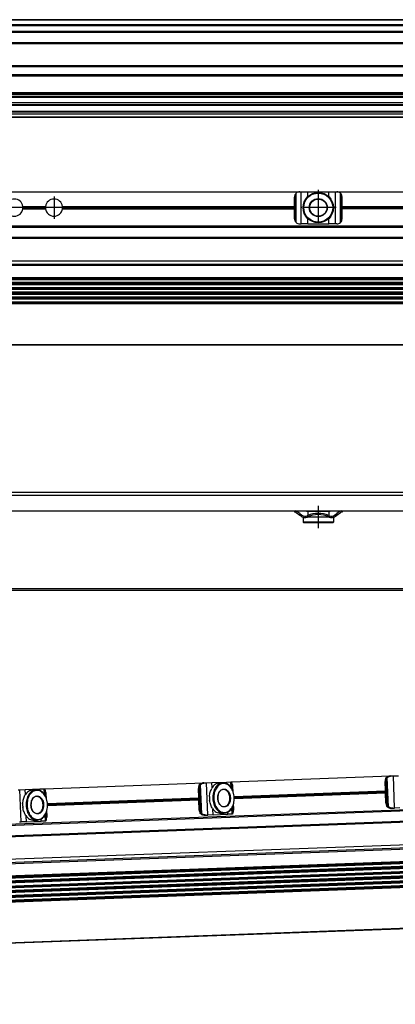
# Model space of a CAD drawing. Header units: millimetres. Extents: x -285 to 1870, y -280 to 203.
# Tile 26 of 32: x 1168 to 1310, y -252 to 120. Entities that reach past the tile are written whole.
import ezdxf

# ---------------------------------------------------------------- set-up
doc = ezdxf.new("R2010")
doc.units = ezdxf.units.MM
doc.linetypes.add('DOT_CENTER', pattern=[14, 12, -1, 0, -1])
doc.layers.add('1', color=7, linetype='Continuous')

# ---------------------------------------------------------------- blocks, each defined once
blk = doc.blocks.new('REGLA__10', base_point=(445.6, 83.41))
at = {"color": 7, "linetype": 'Continuous'}
for p, q in [((1794.3, 120.41), (543.3, 120.41)), ((554.6, 118.41), (1796.1, 118.41)), ((554.6, 115.91), (1796.1, 115.91)), ((554.6, 111.61), (1796.1, 111.61)), ((554.6, 102.91), (1796.1, 102.91)), ((1796.1, 98.99), (554.6, 98.99)), ((1796.1, 92.69), (554.6, 92.69)), ((554.6, 92.47), (1796.1, 92.47)), ((554.6, 92.43), (1796.1, 92.43)), ((1796.1, 92.09), (554.6, 92.09)), ((1796.1, 91.3), (554.6, 91.3)), ((1796.1, 90.91), (554.6, 90.91)), ((553.73, 85.83), (1790.3, 85.83)), ((1796.1, 88.91), (554.6, 88.91)), ((554.6, 88.13), (1790.3, 88.13)), ((1796.1, 84.71), (456.1, 84.71)), ((456.1, 83.71), (1796.1, 83.71)), ((1796.1, 83.41), (456.1, 83.41)), ((1796.1, 85.42), (543.32, 85.42))]:
    blk.add_line(p, q, dxfattribs=at)
at = {"color": 3, "linetype": 'Continuous'}
for p, q in [((1796.1, 120.21), (543.5, 120.21)), ((554.6, 118.61), (1796.1, 118.61)), ((554.6, 118.21), (1796.1, 118.21)), ((554.6, 116.09), (1796.1, 116.09)), ((554.6, 115.71), (1796.1, 115.71)), ((554.6, 111.81), (1796.1, 111.81)), ((554.6, 111.41), (1796.1, 111.41)), ((554.6, 103.11), (1796.1, 103.11)), ((554.6, 102.71), (1796.1, 102.71)), ((1796.1, 99.49), (554.6, 99.49)), ((554.6, 88.33), (1796.1, 88.33)), ((543.53, 85.63), (1796.1, 85.63))]:
    blk.add_line(p, q, dxfattribs=at)
blk = doc.blocks.new('Regla_G2_cm1240__12', base_point=(445.6, 83.41))
blk.add_blockref('REGLA__10', (445.6, 83.41))
blk = doc.blocks.new('E1', base_point=(626, 100.95))
blk.add_blockref('Regla_G2_cm1240__12', (445.6, 83.41))
blk = doc.blocks.new('REGLA__20', base_point=(445.6, -96.46))
at = {"color": 7, "linetype": 'Continuous'}
for p, q in [((1796.1, -58.46), (456.1, -58.46)), ((456.1, -59.46), (1796.1, -59.46)), ((1089.6, -65.46), (1271.6, -65.46)), ((1271.6, -65.46), (1271.93, -65.46)), ((1271.6, -65.46), (1271.6, -65.96)), ((1271.93, -65.96), (1271.6, -65.96)), ((1271.93, -65.46), (1289.27, -65.46)), ((1272.23, -66.06), (1273.6, -67.08)), ((1273.6, -66.46), (1272.53, -65.66)), ((1273.6, -66.46), (1274.4, -67.06)), ((1276.1, -65.46), (1276.1, -65.71)), ((1276.63, -65.71), (1276.1, -65.71)), ((1276.63, -65.71), (1276.63, -67.19)), ((1284.58, -65.71), (1276.63, -65.71)), ((1284.58, -65.71), (1284.58, -67.19)), ((1285.1, -65.71), (1284.58, -65.71)), ((1285.1, -65.46), (1285.1, -65.71)), ((1286.8, -67.06), (1287.6, -66.46)), ((1288.67, -65.66), (1287.6, -66.46)), ((1287.6, -67.08), (1288.97, -66.06)), ((1289.13, -65.96), (1288.97, -66.06)), ((1289.6, -65.96), (1289.13, -65.96)), ((1289.27, -65.46), (1289.6, -65.46)), ((1289.6, -65.46), (1289.6, -65.96)), ((1289.6, -65.46), (1371.6, -65.46)), ((1274.1, -67.46), (1273.6, -67.08)), ((1274.85, -67.86), (1274.85, -69.71)), ((1274.9, -67.86), (1274.85, -67.86)), ((1286.35, -69.71), (1274.85, -69.71)), ((1275.1, -69.96), (1274.85, -69.71)), ((1286.1, -69.96), (1275.1, -69.96)), ((1276.63, -67.86), (1276.3, -67.86)), ((1276.63, -67.74), (1276.63, -67.86)), ((1284.58, -67.86), (1276.63, -67.86)), ((1284.58, -67.74), (1284.58, -67.86)), ((1284.9, -67.86), (1284.58, -67.86)), ((1286.1, -69.96), (1286.35, -69.71)), ((1286.35, -67.86), (1286.3, -67.86)), ((1286.35, -67.86), (1286.35, -69.71)), ((1287.1, -67.46), (1287.6, -67.08)), ((543.3, -95.46), (1794.3, -95.46))]:
    blk.add_line(p, q, dxfattribs=at)
at = {"color": 3, "linetype": 'Continuous'}
for p, q in [((1273.6, -66.46), (1273.6, -67.08)), ((1287.6, -66.46), (1287.6, -67.08)), ((1794.3, -94.96), (457.9, -94.96))]:
    blk.add_line(p, q, dxfattribs=at)
at = {"color": 7, "linetype": 'Continuous'}
for centre, radius, start, end in [((1271.93, -66.46), 1, 53.1301, 90), ((1271.93, -66.46), 0.5, 53.1301, 90), ((1280.6, -76.27), 9.91, 66.3625, 113.6375), ((1280.6, -76.27), 9.41, 65.256, 114.744), ((1289.27, -66.46), 1, 90, 126.8699), ((1275.6, -65.46), 2.5, 233.1301, 253.7398), ((1275.6, -65.46), 2, 233.1301, 295.1169), ((1275.6, -65.46), 2.5, 253.7398, 286.2602), ((1275.6, -65.46), 2.5, 286.2602, 295.0781), ((1280.6, -76.27), 9.91, 113.6375, 114.753), ((1285.6, -65.46), 2.5, 244.9219, 245.7952), ((1280.6, -76.27), 9.91, 65.247, 66.3625), ((1285.6, -65.46), 2.5, 245.7952, 253.7398), ((1285.6, -65.46), 2, 244.8831, 306.8699), ((1285.6, -65.46), 2.5, 253.7398, 286.2602), ((1285.6, -65.46), 2.5, 286.2602, 306.8699)]:
    blk.add_arc(centre, radius, start, end, dxfattribs=at)
at = {"layer": '1', "color": 2, "linetype": 'DOT_CENTER'}
blk.add_line((1280.6, -63.46), (1280.6, -71.96), dxfattribs=at)
blk = doc.blocks.new('Regla_G2_cm1240__21', base_point=(445.6, -96.46))
blk.add_blockref('REGLA__20', (445.6, -96.46))
blk = doc.blocks.new('B1', base_point=(626, -76))
blk.add_blockref('Regla_G2_cm1240__21', (445.6, -96.46))
blk = doc.blocks.new('REGLA__23', base_point=(506.37, -257.01))
at = {"color": 7, "linetype": 'Continuous'}
for p, q in [((1247.63, -167.96), (1307.96, -165.72)), ((1307.96, -165.72), (1308.4, -165.71)), ((1308.4, -165.71), (1309.01, -165.68)), ((1309.01, -165.68), (1311.01, -165.61)), ((1167.07, -170.94), (1167.69, -170.92)), ((1167.69, -170.92), (1169.69, -170.85)), ((1169.69, -170.85), (1175.25, -170.64)), ((1172.58, -170.99), (1173.88, -170.94)), ((1175.25, -170.64), (1176.88, -170.58)), ((1176.88, -170.58), (1176.97, -170.58)), ((1176.97, -170.58), (1237.29, -168.34)), ((1177.27, -171.27), (1177.23, -171.11)), ((1177.31, -173.28), (1177.23, -171.11)), ((1177.27, -171.27), (1177.35, -173.36)), ((1235.38, -173.97), (1235.25, -170.42)), ((1235.9, -178.6), (1235.6, -170.4)), ((1237.29, -168.34), (1237.73, -168.32)), ((1237.73, -168.32), (1238.35, -168.3)), ((1238.35, -168.3), (1240.35, -168.23)), ((1240.35, -168.23), (1245.92, -168.02)), ((1243.24, -168.37), (1244.54, -168.32)), ((1245.92, -168.02), (1247.54, -167.96)), ((1247.54, -167.96), (1247.63, -167.96)), ((1247.97, -170.66), (1247.89, -168.49)), ((1247.94, -168.65), (1247.89, -168.49)), ((1247.94, -168.65), (1248.01, -170.74)), ((1248.38, -171.59), (1248.32, -169.93)), ((1248.79, -173.48), (1306.04, -171.36)), ((1306.04, -171.36), (1305.91, -167.8)), ((1306.07, -172.24), (1306.04, -171.36)), ((1306.57, -175.98), (1306.26, -167.79)), ((1465.09, -172.91), (541.26, -207.14)), ((1177.72, -174.21), (1177.66, -172.55)), ((1178.13, -176.1), (1235.38, -173.97)), ((1235.41, -174.86), (1178.16, -176.98)), ((1235.41, -174.86), (1235.38, -173.97)), ((1235.55, -178.61), (1235.41, -174.86)), ((1306.07, -172.24), (1248.83, -174.36)), ((1306.21, -175.99), (1306.07, -172.24)), ((541.42, -211.54), (1485.04, -176.57)), ((541.69, -211.71), (1479.79, -176.95)), ((1248.3, -179.6), (1248.21, -177.23)), ((1248.25, -177.14), (1248.34, -179.43)), ((1248.62, -178.13), (1248.55, -176.27)), ((1308.41, -177.91), (1308.85, -177.9)), ((1308.85, -177.9), (1309.47, -177.87)), ((1311.46, -177.8), (1309.47, -177.87)), ((1173, -182.48), (1174.31, -182.43)), ((1177.64, -182.22), (1177.55, -179.85)), ((1177.59, -179.76), (1177.67, -182.05)), ((1177.64, -182.22), (1177.67, -182.05)), ((1177.96, -180.75), (1177.89, -178.89)), ((1237.74, -180.53), (1238.19, -180.52)), ((1238.19, -180.52), (1238.8, -180.49)), ((1240.8, -180.42), (1238.8, -180.49)), ((1240.8, -180.42), (1246.37, -180.21)), ((1243.66, -179.86), (1244.97, -179.81)), ((1247.99, -180.15), (1246.37, -180.21)), ((1248.08, -180.15), (1247.99, -180.15)), ((1248.3, -179.6), (1248.34, -179.43)), ((537.38, -220.43), (1484.24, -185.34)), ((1167.52, -183.13), (1168.14, -183.11)), ((1170.14, -183.04), (1168.14, -183.11)), ((1170.14, -183.04), (1175.71, -182.83)), ((1177.33, -182.77), (1175.71, -182.83)), ((1177.42, -182.77), (1177.33, -182.77)), ((1485.6, -191.72), (541.98, -226.68)), ((542.01, -227.37), (1485.63, -192.4)), ((1485.67, -193.55), (542.05, -228.52)), ((542.07, -229.2), (1485.7, -194.23)), ((542.12, -230.35), (1485.74, -195.38)), ((542.14, -231.03), (1485.77, -196.06)), ((1485.81, -197.21), (542.18, -232.18)), ((542.21, -232.86), (1485.83, -197.89)), ((1485.88, -199.04), (542.25, -234.01)), ((542.28, -234.69), (1485.9, -199.72)), ((1485.94, -200.87), (542.32, -235.84)), ((1485.97, -201.56), (542.35, -236.53)), ((1486.55, -217.14), (542.92, -252.11))]:
    blk.add_line(p, q, dxfattribs=at)
at = {"color": 3, "linetype": 'Continuous'}
for p, q in [((1306.84, -177.08), (1306.46, -166.67)), ((1307.14, -177.42), (1306.73, -166.31)), ((1309.47, -177.87), (1309.01, -165.68)), ((1168.14, -183.11), (1167.69, -170.92)), ((1169.76, -172.79), (1169.69, -170.85)), ((1175.28, -171.23), (1175.25, -170.64)), ((1176.96, -172.7), (1176.88, -170.58)), ((1235.25, -170.42), (1235.6, -170.4)), ((1236.18, -179.7), (1235.79, -169.29)), ((1236.48, -180.04), (1236.06, -168.93)), ((1238.8, -180.49), (1238.35, -168.3)), ((1240.42, -170.17), (1240.35, -168.23)), ((1245.94, -168.61), (1245.92, -168.02)), ((1247.62, -170.09), (1247.54, -167.96)), ((1305.91, -167.8), (1306.26, -167.79)), ((1484.9, -172.67), (541.28, -207.64)), ((1178.16, -176.47), (1235.39, -174.34)), ((1178.16, -176.61), (1235.4, -174.49)), ((1248.82, -173.85), (1306.05, -171.73)), ((1248.82, -173.99), (1306.06, -171.87)), ((541.41, -211.34), (1485.04, -176.37)), ((541.88, -211.6), (1479.63, -176.84)), ((1235.55, -178.61), (1235.9, -178.6)), ((1240.8, -180.42), (1240.72, -178.28)), ((1247.99, -180.15), (1247.9, -177.83)), ((1306.21, -175.99), (1306.57, -175.98)), ((1170.14, -183.04), (1170.06, -180.89)), ((1175.71, -182.83), (1175.68, -182.04)), ((1177.33, -182.77), (1177.24, -180.45)), ((1246.37, -180.21), (1246.34, -179.42)), ((539.6, -221.57), (1486.46, -186.48)), ((541.58, -221.96), (1485.43, -186.99)), ((1485.61, -191.99), (541.99, -226.95)), ((1485.62, -192.13), (542, -227.1)), ((1485.68, -193.82), (542.06, -228.79)), ((1485.69, -193.96), (542.06, -228.93)), ((1485.75, -195.65), (542.13, -230.62)), ((1485.76, -195.79), (542.13, -230.76)), ((1485.82, -197.48), (542.2, -232.45)), ((1485.82, -197.62), (542.2, -232.59)), ((1485.89, -199.31), (542.26, -234.28)), ((1485.89, -199.45), (542.27, -234.42)), ((1485.95, -201.14), (542.33, -236.11)), ((1485.96, -201.29), (542.34, -236.25)), ((1486.54, -216.94), (542.92, -251.91))]:
    blk.add_line(p, q, dxfattribs=at)
at = {"color": 7, "linetype": 'Continuous'}
for centre in [(1247.48, -173.97), (1176.82, -176.59)]:
    blk.add_arc(centre, 8.1, 176.76, 187.4846, dxfattribs=at)
for points, knots in [([(1306.1, -166.69), (1306.04, -166.86), (1305.92, -167.22), (1305.91, -167.6), (1305.91, -167.8)], [0, 0, 0, 0, 0.556583, 1.137064, 1.137064, 1.137064, 1.137064]), ([(1306.1, -166.69), (1306.13, -166.62), (1306.19, -166.5), (1306.31, -166.34), (1306.46, -166.19), (1306.59, -166.12), (1306.65, -166.08)], [0, 0, 0, 0, 0.2023408, 0.4055734, 0.6111536, 0.8295963, 0.8295963, 0.8295963, 0.8295963]), ([(1306.46, -166.67), (1306.4, -166.85), (1306.27, -167.21), (1306.26, -167.59), (1306.26, -167.79)], [0, 0, 0, 0, 0.556583, 1.137064, 1.137064, 1.137064, 1.137064]), ([(1306.46, -166.67), (1306.47, -166.64), (1306.5, -166.57), (1306.56, -166.48), (1306.64, -166.39), (1306.69, -166.34), (1306.73, -166.31)], [0, 0, 0, 0, 0.1080226, 0.2240645, 0.3298644, 0.4579017, 0.4579017, 0.4579017, 0.4579017]), ([(1307.96, -165.72), (1307.72, -165.74), (1307.27, -165.79), (1306.85, -165.98), (1306.65, -166.08)], [0, 0, 0, 0, 0.691442, 1.364768, 1.364768, 1.364768, 1.364768]), ([(1306.73, -166.31), (1306.97, -166.14), (1307.48, -165.81), (1308.09, -165.74), (1308.4, -165.71)], [0, 0, 0, 0, 0.878357, 1.798194, 1.798194, 1.798194, 1.798194]), ([(1172.58, -170.99), (1171.99, -171.12), (1170.73, -171.4), (1170, -172.47), (1169.61, -173.03)], [0, 0, 0, 0, 1.741697, 3.722677, 3.722677, 3.722677, 3.722677]), ([(1173.88, -170.94), (1173.34, -171.06), (1172.2, -171.3), (1170.93, -172.76), (1170.12, -174.65), (1170.06, -176.09), (1170.03, -176.84)], [0, 0, 0, 0, 1.616329, 3.431134, 5.494301, 7.716385, 7.716385, 7.716385, 7.716385]), ([(1178.16, -176.54), (1178.08, -175.83), (1177.92, -174.46), (1177.01, -172.69), (1175.7, -171.46), (1174.06, -171.03), (1172.46, -171.58), (1171.25, -172.91), (1170.47, -174.74), (1170.41, -176.11), (1170.39, -176.82)], [0, 0, 0, 0, 2.125471, 4.098936, 5.834836, 7.38089, 8.926944, 10.662844, 12.636309, 14.76178, 14.76178, 14.76178, 14.76178]), ([(1178.16, -176.54), (1178.07, -175.79), (1177.91, -174.36), (1176.96, -172.53), (1175.59, -171.18), (1174.43, -171.02), (1173.88, -170.94)], [0, 0, 0, 0, 2.222084, 4.285251, 6.100056, 7.716385, 7.716385, 7.716385, 7.716385]), ([(1176.97, -170.58), (1177.01, -170.62), (1177.17, -170.75), (1177.2, -170.96), (1177.23, -171.11)], [0, 0, 0, 0, 0.1908491, 0.6061063, 0.6061063, 0.6061063, 0.6061063]), ([(1177.66, -172.55), (1177.64, -172.32), (1177.59, -171.87), (1177.38, -171.47), (1177.27, -171.27)], [0, 0, 0, 0, 0.694624, 1.348749, 1.348749, 1.348749, 1.348749]), ([(1235.44, -169.3), (1235.38, -169.48), (1235.25, -169.84), (1235.25, -170.22), (1235.25, -170.42)], [0, 0, 0, 0, 0.556583, 1.137064, 1.137064, 1.137064, 1.137064]), ([(1235.44, -169.3), (1235.47, -169.24), (1235.53, -169.12), (1235.65, -168.96), (1235.8, -168.81), (1235.92, -168.74), (1235.99, -168.7)], [0, 0, 0, 0, 0.2023408, 0.4055734, 0.6111536, 0.8295963, 0.8295963, 0.8295963, 0.8295963]), ([(1235.79, -169.29), (1235.73, -169.47), (1235.61, -169.83), (1235.6, -170.21), (1235.6, -170.4)], [0, 0, 0, 0, 0.556583, 1.137064, 1.137064, 1.137064, 1.137064]), ([(1235.79, -169.29), (1235.81, -169.26), (1235.84, -169.19), (1235.9, -169.1), (1235.97, -169.01), (1236.03, -168.95), (1236.06, -168.93)], [0, 0, 0, 0, 0.1080226, 0.2240645, 0.3298644, 0.4579017, 0.4579017, 0.4579017, 0.4579017]), ([(1237.29, -168.34), (1237.06, -168.36), (1236.6, -168.4), (1236.19, -168.6), (1235.99, -168.7)], [0, 0, 0, 0, 0.691442, 1.364768, 1.364768, 1.364768, 1.364768]), ([(1236.06, -168.93), (1236.31, -168.76), (1236.82, -168.43), (1237.42, -168.36), (1237.73, -168.32)], [0, 0, 0, 0, 0.878357, 1.798194, 1.798194, 1.798194, 1.798194]), ([(1239.39, -173.51), (1239.43, -173.22), (1239.5, -172.67), (1239.72, -171.85), (1239.99, -171.11), (1240.18, -170.63), (1240.27, -170.41)], [0, 0, 0, 0, 0.859657, 1.688445, 2.516812, 3.22962, 3.22962, 3.22962, 3.22962]), ([(1243.24, -168.37), (1242.65, -168.5), (1241.4, -168.78), (1240.66, -169.85), (1240.27, -170.41)], [0, 0, 0, 0, 1.741697, 3.722677, 3.722677, 3.722677, 3.722677]), ([(1244.54, -168.32), (1244.01, -168.44), (1242.86, -168.68), (1241.59, -170.14), (1240.78, -172.03), (1240.72, -173.47), (1240.69, -174.22)], [0, 0, 0, 0, 1.616329, 3.431134, 5.494301, 7.716385, 7.716385, 7.716385, 7.716385]), ([(1248.82, -173.92), (1248.74, -173.21), (1248.58, -171.84), (1247.67, -170.07), (1246.36, -168.84), (1244.73, -168.41), (1243.12, -168.96), (1241.91, -170.29), (1241.13, -172.12), (1241.08, -173.49), (1241.05, -174.21)], [0, 0, 0, 0, 2.125471, 4.098936, 5.834836, 7.38089, 8.926944, 10.662844, 12.636309, 14.76178, 14.76178, 14.76178, 14.76178]), ([(1242.53, -174.15), (1242.61, -174.73), (1242.76, -175.81), (1243.68, -177.11), (1245.07, -177.64), (1246.41, -177.01), (1247.2, -175.65), (1247.44, -173.97), (1247.08, -172.31), (1246.19, -171.01), (1244.8, -170.48), (1243.46, -171.12), (1242.64, -172.48), (1242.57, -173.57), (1242.53, -174.15)], [0, 0, 0, 0, 1.730223, 3.254404, 4.539877, 5.825349, 7.349531, 9.079753, 10.809976, 12.334157, 13.61963, 14.905103, 16.429284, 18.159507, 18.159507, 18.159507, 18.159507]), ([(1244.71, -170.82), (1244.4, -170.88), (1243.76, -171.02), (1243.04, -171.84), (1242.58, -172.91), (1242.55, -173.73), (1242.53, -174.15)], [0, 0, 0, 0, 0.913577, 1.939336, 3.105475, 4.361435, 4.361435, 4.361435, 4.361435]), ([(1248.82, -173.92), (1248.74, -173.18), (1248.57, -171.74), (1247.62, -169.91), (1246.25, -168.56), (1245.09, -168.4), (1244.54, -168.32)], [0, 0, 0, 0, 2.222084, 4.285251, 6.100056, 7.716385, 7.716385, 7.716385, 7.716385]), ([(1244.95, -177.31), (1245.36, -177.2), (1246.25, -176.94), (1247, -175.56), (1247.22, -173.98), (1246.88, -172.41), (1246.03, -171.1), (1245.12, -170.91), (1244.71, -170.82)], [0, 0, 0, 0, 1.228779, 2.685686, 4.339589, 5.993492, 7.450399, 8.679178, 8.679178, 8.679178, 8.679178]), ([(1247.63, -167.96), (1247.68, -168), (1247.83, -168.14), (1247.87, -168.34), (1247.89, -168.49)], [0, 0, 0, 0, 0.1908491, 0.6061063, 0.6061063, 0.6061063, 0.6061063]), ([(1248.32, -169.93), (1248.3, -169.7), (1248.25, -169.25), (1248.04, -168.85), (1247.94, -168.65)], [0, 0, 0, 0, 0.694624, 1.348749, 1.348749, 1.348749, 1.348749]), ([(1168.73, -176.13), (1168.77, -175.84), (1168.84, -175.28), (1169.06, -174.47), (1169.33, -173.73), (1169.52, -173.25), (1169.61, -173.03)], [0, 0, 0, 0, 0.859657, 1.688445, 2.516812, 3.22962, 3.22962, 3.22962, 3.22962]), ([(1171.87, -176.77), (1171.95, -177.35), (1172.1, -178.43), (1173.02, -179.73), (1174.4, -180.26), (1175.75, -179.63), (1176.54, -178.27), (1176.78, -176.59), (1176.42, -174.93), (1175.53, -173.63), (1174.14, -173.1), (1172.8, -173.73), (1171.98, -175.09), (1171.91, -176.19), (1171.87, -176.77)], [0, 0, 0, 0, 1.730223, 3.254404, 4.539877, 5.825349, 7.349531, 9.079753, 10.809976, 12.334157, 13.61963, 14.905103, 16.429284, 18.159507, 18.159507, 18.159507, 18.159507]), ([(1174.05, -173.44), (1173.74, -173.5), (1173.09, -173.64), (1172.38, -174.46), (1171.92, -175.53), (1171.89, -176.35), (1171.87, -176.77)], [0, 0, 0, 0, 0.913577, 1.939336, 3.105475, 4.361435, 4.361435, 4.361435, 4.361435]), ([(1174.29, -179.93), (1174.69, -179.81), (1175.58, -179.56), (1176.34, -178.18), (1176.56, -176.6), (1176.22, -175.03), (1175.37, -173.72), (1174.46, -173.52), (1174.05, -173.44)], [0, 0, 0, 0, 1.228779, 2.685686, 4.339589, 5.993492, 7.450399, 8.679178, 8.679178, 8.679178, 8.679178]), ([(1240.55, -178.04), (1240.45, -177.83), (1240.22, -177.37), (1239.9, -176.65), (1239.62, -175.86), (1239.51, -175.3), (1239.45, -175.02)], [0, 0, 0, 0, 0.712866, 1.541304, 2.370036, 3.22962, 3.22962, 3.22962, 3.22962]), ([(1240.69, -174.22), (1240.78, -174.96), (1240.94, -176.39), (1241.89, -178.22), (1243.27, -179.58), (1244.42, -179.74), (1244.97, -179.81)], [0, 0, 0, 0, 2.222084, 4.285251, 6.100056, 7.716385, 7.716385, 7.716385, 7.716385]), ([(1241.05, -174.21), (1241.13, -174.91), (1241.29, -176.28), (1242.2, -178.05), (1243.51, -179.28), (1245.14, -179.72), (1246.75, -179.16), (1247.96, -177.84), (1248.74, -176), (1248.79, -174.63), (1248.82, -173.92)], [0, 0, 0, 0, 2.125471, 4.098936, 5.834836, 7.38089, 8.926944, 10.662844, 12.636309, 14.76178, 14.76178, 14.76178, 14.76178]), ([(1242.53, -174.15), (1242.58, -174.57), (1242.67, -175.38), (1243.21, -176.41), (1243.99, -177.18), (1244.64, -177.27), (1244.95, -177.31)], [0, 0, 0, 0, 1.25596, 2.422099, 3.447858, 4.361435, 4.361435, 4.361435, 4.361435]), ([(1244.97, -179.81), (1245.51, -179.7), (1246.65, -179.45), (1247.92, -178), (1248.73, -176.1), (1248.79, -174.66), (1248.82, -173.92)], [0, 0, 0, 0, 1.616329, 3.431134, 5.494301, 7.716385, 7.716385, 7.716385, 7.716385]), ([(1169.89, -180.66), (1169.79, -180.45), (1169.56, -179.99), (1169.24, -179.27), (1168.95, -178.47), (1168.84, -177.92), (1168.79, -177.64)], [0, 0, 0, 0, 0.712866, 1.541304, 2.370036, 3.22962, 3.22962, 3.22962, 3.22962]), ([(1170.03, -176.84), (1170.12, -177.58), (1170.28, -179.01), (1171.23, -180.84), (1172.6, -182.2), (1173.76, -182.36), (1174.31, -182.43)], [0, 0, 0, 0, 2.222084, 4.285251, 6.100056, 7.716385, 7.716385, 7.716385, 7.716385]), ([(1170.39, -176.82), (1170.47, -177.53), (1170.62, -178.9), (1171.53, -180.67), (1172.84, -181.9), (1174.48, -182.33), (1176.08, -181.78), (1177.3, -180.45), (1178.07, -178.62), (1178.13, -177.25), (1178.16, -176.54)], [0, 0, 0, 0, 2.125471, 4.098936, 5.834836, 7.38089, 8.926944, 10.662844, 12.636309, 14.76178, 14.76178, 14.76178, 14.76178]), ([(1171.87, -176.77), (1171.92, -177.19), (1172.01, -178), (1172.55, -179.03), (1173.32, -179.8), (1173.98, -179.89), (1174.29, -179.93)], [0, 0, 0, 0, 1.25596, 2.422099, 3.447858, 4.361435, 4.361435, 4.361435, 4.361435]), ([(1174.31, -182.43), (1174.85, -182.32), (1175.99, -182.07), (1177.26, -180.62), (1178.07, -178.72), (1178.13, -177.28), (1178.16, -176.54)], [0, 0, 0, 0, 1.616329, 3.431134, 5.494301, 7.716385, 7.716385, 7.716385, 7.716385]), ([(1235.55, -178.61), (1235.57, -178.81), (1235.6, -179.19), (1235.75, -179.54), (1235.83, -179.71)], [0, 0, 0, 0, 0.580481, 1.137064, 1.137064, 1.137064, 1.137064]), ([(1235.9, -178.6), (1235.92, -178.79), (1235.95, -179.17), (1236.11, -179.52), (1236.18, -179.7)], [0, 0, 0, 0, 0.580481, 1.137064, 1.137064, 1.137064, 1.137064]), ([(1240.55, -178.04), (1240.99, -178.58), (1241.8, -179.59), (1243.07, -179.77), (1243.66, -179.86)], [0, 0, 0, 0, 1.98098, 3.722677, 3.722677, 3.722677, 3.722677]), ([(1248.34, -179.43), (1248.42, -179.23), (1248.61, -178.82), (1248.62, -178.36), (1248.62, -178.13)], [0, 0, 0, 0, 0.654125, 1.348749, 1.348749, 1.348749, 1.348749]), ([(1306.21, -175.99), (1306.23, -176.19), (1306.26, -176.57), (1306.41, -176.92), (1306.49, -177.09)], [0, 0, 0, 0, 0.580481, 1.137064, 1.137064, 1.137064, 1.137064]), ([(1307.08, -177.65), (1307.01, -177.62), (1306.89, -177.56), (1306.72, -177.42), (1306.59, -177.27), (1306.52, -177.15), (1306.49, -177.09)], [0, 0, 0, 0, 0.2184427, 0.4240229, 0.6272556, 0.8295963, 0.8295963, 0.8295963, 0.8295963]), ([(1306.57, -175.98), (1306.58, -176.17), (1306.62, -176.56), (1306.77, -176.91), (1306.84, -177.08)], [0, 0, 0, 0, 0.580481, 1.137064, 1.137064, 1.137064, 1.137064]), ([(1307.14, -177.42), (1307.1, -177.39), (1307.04, -177.35), (1306.96, -177.26), (1306.9, -177.17), (1306.86, -177.11), (1306.84, -177.08)], [0, 0, 0, 0, 0.1280373, 0.2338372, 0.3498791, 0.4579017, 0.4579017, 0.4579017, 0.4579017]), ([(1307.08, -177.65), (1307.29, -177.74), (1307.72, -177.9), (1308.17, -177.91), (1308.41, -177.91)], [0, 0, 0, 0, 0.673326, 1.364768, 1.364768, 1.364768, 1.364768]), ([(1308.85, -177.9), (1308.54, -177.89), (1307.93, -177.86), (1307.4, -177.57), (1307.14, -177.42)], [0, 0, 0, 0, 0.919837, 1.798194, 1.798194, 1.798194, 1.798194]), ([(1169.89, -180.66), (1170.32, -181.2), (1171.13, -182.2), (1172.41, -182.39), (1173, -182.48)], [0, 0, 0, 0, 1.98098, 3.722677, 3.722677, 3.722677, 3.722677]), ([(1177.64, -182.22), (1177.63, -182.36), (1177.61, -182.58), (1177.46, -182.72), (1177.42, -182.77)], [0, 0, 0, 0, 0.4152572, 0.6061063, 0.6061063, 0.6061063, 0.6061063]), ([(1177.67, -182.05), (1177.76, -181.85), (1177.95, -181.43), (1177.96, -180.98), (1177.96, -180.75)], [0, 0, 0, 0, 0.654125, 1.348749, 1.348749, 1.348749, 1.348749]), ([(1236.41, -180.27), (1236.35, -180.24), (1236.22, -180.17), (1236.06, -180.04), (1235.93, -179.88), (1235.86, -179.77), (1235.83, -179.71)], [0, 0, 0, 0, 0.2184427, 0.4240229, 0.6272556, 0.8295963, 0.8295963, 0.8295963, 0.8295963]), ([(1236.48, -180.04), (1236.44, -180.01), (1236.38, -179.97), (1236.3, -179.88), (1236.23, -179.79), (1236.2, -179.73), (1236.18, -179.7)], [0, 0, 0, 0, 0.1280373, 0.2338372, 0.3498791, 0.4579017, 0.4579017, 0.4579017, 0.4579017]), ([(1236.41, -180.27), (1236.63, -180.35), (1237.05, -180.52), (1237.51, -180.53), (1237.74, -180.53)], [0, 0, 0, 0, 0.673326, 1.364768, 1.364768, 1.364768, 1.364768]), ([(1238.19, -180.52), (1237.87, -180.5), (1237.27, -180.48), (1236.74, -180.18), (1236.48, -180.04)], [0, 0, 0, 0, 0.919837, 1.798194, 1.798194, 1.798194, 1.798194]), ([(1248.3, -179.6), (1248.29, -179.75), (1248.27, -179.96), (1248.12, -180.1), (1248.08, -180.15)], [0, 0, 0, 0, 0.4152572, 0.6061063, 0.6061063, 0.6061063, 0.6061063])]:
    blk.add_open_spline(points, degree=3, knots=knots, dxfattribs=at)
blk = doc.blocks.new('Regla_G2_cm1240__24', base_point=(506.37, -279.8))
blk.add_blockref('REGLA__23', (506.37, -257.01))
blk = doc.blocks.new('Alzado1', base_point=(1000, -220))
blk.add_blockref('Regla_G2_cm1240__24', (506.37, -279.8))
blk = doc.blocks.new('REGLA__26', base_point=(445.6, -6.69))
at = {"color": 7, "linetype": 'Continuous'}
for p, q in [((1087.6, 55.31), (1273.6, 55.31)), ((1271.6, 49.75), (1271.6, 53.31)), ((1273.6, 55.31), (1274.1, 55.31)), ((1274.1, 55.31), (1276.66, 55.31)), ((1276.66, 55.31), (1284.54, 55.31)), ((1284.54, 55.31), (1287.1, 55.31)), ((1287.1, 55.31), (1287.6, 55.31)), ((1287.6, 55.31), (1373.6, 55.31)), ((1288.97, 43.65), (1288.97, 54.77)), ((1289.13, 54.6), (1289.13, 43.82)), ((1289.6, 49.75), (1289.6, 53.31)), ((1168.82, 49.75), (1177.38, 49.75)), ((1168.82, 48.87), (1177.38, 48.87)), ((1183.82, 49.75), (1271.6, 49.75)), ((1183.82, 48.87), (1271.6, 48.87)), ((1271.6, 48.87), (1271.6, 49.75)), ((1271.6, 45.11), (1271.6, 48.87)), ((1289.6, 48.87), (1289.6, 49.75)), ((1289.6, 49.75), (1371.6, 49.75)), ((1289.6, 45.11), (1289.6, 48.87)), ((1371.6, 48.87), (1289.6, 48.87)), ((1794.3, 42.31), (457.9, 42.31)), ((1273.6, 43.11), (1274.1, 43.11)), ((1276.66, 43.11), (1274.1, 43.11)), ((1276.66, 43.11), (1284.54, 43.11)), ((1287.1, 43.11), (1284.54, 43.11)), ((1287.6, 43.11), (1287.1, 43.11)), ((457.9, 37.91), (1794.3, 37.91)), ((461.97, 37.73), (1790.23, 37.73)), ((456.1, 29.18), (1796.1, 29.18)), ((1794.3, 22.76), (457.9, 22.76)), ((457.9, 22.07), (1794.3, 22.07)), ((1794.3, 20.92), (457.9, 20.92)), ((457.9, 20.24), (1794.3, 20.24)), ((457.9, 19.09), (1794.3, 19.09)), ((457.9, 18.41), (1794.3, 18.41)), ((1794.3, 17.26), (457.9, 17.26)), ((457.9, 16.57), (1794.3, 16.57)), ((1794.3, 15.42), (457.9, 15.42)), ((457.9, 14.74), (1794.3, 14.74)), ((1794.3, 13.59), (457.9, 13.59)), ((1794.3, 12.91), (457.9, 12.91)), ((1794.3, -2.69), (457.9, -2.69))]:
    blk.add_line(p, q, dxfattribs=at)
at = {"color": 3, "linetype": 'Continuous'}
for p, q in [((1271.93, 54.42), (1271.93, 44)), ((1272.23, 43.65), (1272.23, 54.77)), ((1274.1, 43.11), (1274.1, 55.31)), ((1276.66, 53.5), (1276.66, 55.31)), ((1284.54, 53.5), (1284.54, 55.31)), ((1287.1, 43.11), (1287.1, 55.31)), ((1168.85, 49.38), (1177.35, 49.38)), ((1168.85, 49.24), (1177.35, 49.24)), ((1183.85, 49.38), (1271.6, 49.38)), ((1183.85, 49.24), (1271.6, 49.24)), ((1289.6, 49.38), (1371.6, 49.38)), ((1289.6, 49.24), (1371.6, 49.24)), ((1276.66, 43.11), (1276.66, 45.12)), ((1284.54, 43.11), (1284.54, 45.12)), ((1794.3, 41.81), (457.9, 41.81)), ((457.9, 38.11), (1794.3, 38.11)), ((462.08, 37.84), (1790.12, 37.84)), ((456.1, 27.95), (1796.1, 27.95)), ((457.9, 27.49), (1794.3, 27.49)), ((1794.3, 22.49), (457.9, 22.49)), ((1794.3, 22.34), (457.9, 22.34)), ((1794.3, 20.65), (457.9, 20.65)), ((1794.3, 20.51), (457.9, 20.51)), ((1794.3, 18.82), (457.9, 18.82)), ((1794.3, 18.68), (457.9, 18.68)), ((1794.3, 16.99), (457.9, 16.99)), ((1794.3, 16.84), (457.9, 16.84)), ((1794.3, 15.15), (457.9, 15.15)), ((1794.3, 15.01), (457.9, 15.01)), ((1794.3, 13.32), (457.9, 13.32)), ((1794.3, 13.18), (457.9, 13.18)), ((457.9, -2.49), (1794.3, -2.49))]:
    blk.add_line(p, q, dxfattribs=at)
at = {"color": 7, "linetype": 'Continuous'}
for radius in [5.75, 5.5, 3.4, 3.25]:
    blk.add_circle((1280.6, 49.31), radius, dxfattribs=at)
for centre, radius, start, end in [((1165.6, 49.31), 3.25, 7.8062, 172.1938), ((1180.6, 49.31), 3.25, 7.8062, 172.1938), ((1273.6, 53.31), 2, 146.4427, 180), ((1273.6, 53.31), 2, 133.1047, 146.4427), ((1273.6, 53.31), 2, 90, 133.1047), ((1287.6, 53.31), 2, 46.8953, 90), ((1287.6, 53.31), 2, 40.3149, 46.8953), ((1287.6, 53.31), 2, 0, 40.3149), ((1165.6, 49.31), 3.25, 187.8062, 352.1938), ((1165.6, 49.31), 3.25, 1.2467, 7.8062), ((1165.6, 49.31), 3.25, 352.1938, 358.7533), ((1165.6, 49.31), 3.25, 358.7533, 1.2467), ((1180.6, 49.31), 3.25, 172.1938, 178.7533), ((1180.6, 49.31), 3.25, 178.7533, 181.2467), ((1180.6, 49.31), 3.25, 181.2467, 187.8062), ((1180.6, 49.31), 3.25, 187.8062, 352.1938), ((1180.6, 49.31), 3.25, 1.2467, 7.8062), ((1180.6, 49.31), 3.25, 352.1938, 358.7533), ((1180.6, 49.31), 3.25, 358.7533, 1.2467), ((1273.6, 45.11), 2, 180, 213.5573), ((1287.6, 45.11), 2, 319.6851, 0), ((1273.6, 45.11), 2, 213.5573, 226.8953), ((1273.6, 45.11), 2, 226.8953, 270), ((1287.6, 45.11), 2, 270, 313.1047), ((1287.6, 45.11), 2, 313.1047, 319.6851)]:
    blk.add_arc(centre, radius, start, end, dxfattribs=at)
at = {"layer": '1', "color": 2, "linetype": 'DOT_CENTER'}
for p, q in [((1280.6, 56.06), (1280.6, 42.56)), ((1180.6, 53.56), (1180.6, 45.06)), ((1169.85, 49.31), (1161.35, 49.31)), ((1184.85, 49.31), (1176.35, 49.31)), ((1287.35, 49.31), (1273.85, 49.31))]:
    blk.add_line(p, q, dxfattribs=at)
blk = doc.blocks.new('Regla_G2_cm1240__27', base_point=(445.6, -29.69))
blk.add_blockref('REGLA__26', (445.6, -6.69))
blk = doc.blocks.new('A1', base_point=(626, 12.47))
blk.add_blockref('Regla_G2_cm1240__27', (445.6, -29.69))

msp = doc.modelspace()

# ---------------------------------------------------------------- block references
for name, p in [('E1', (626, 100.95)), ('A1', (626, 12.47)), ('B1', (626, -76)), ('Alzado1', (1000, -220))]:
    msp.add_blockref(name, p)

doc.saveas('drawing.dxf')
